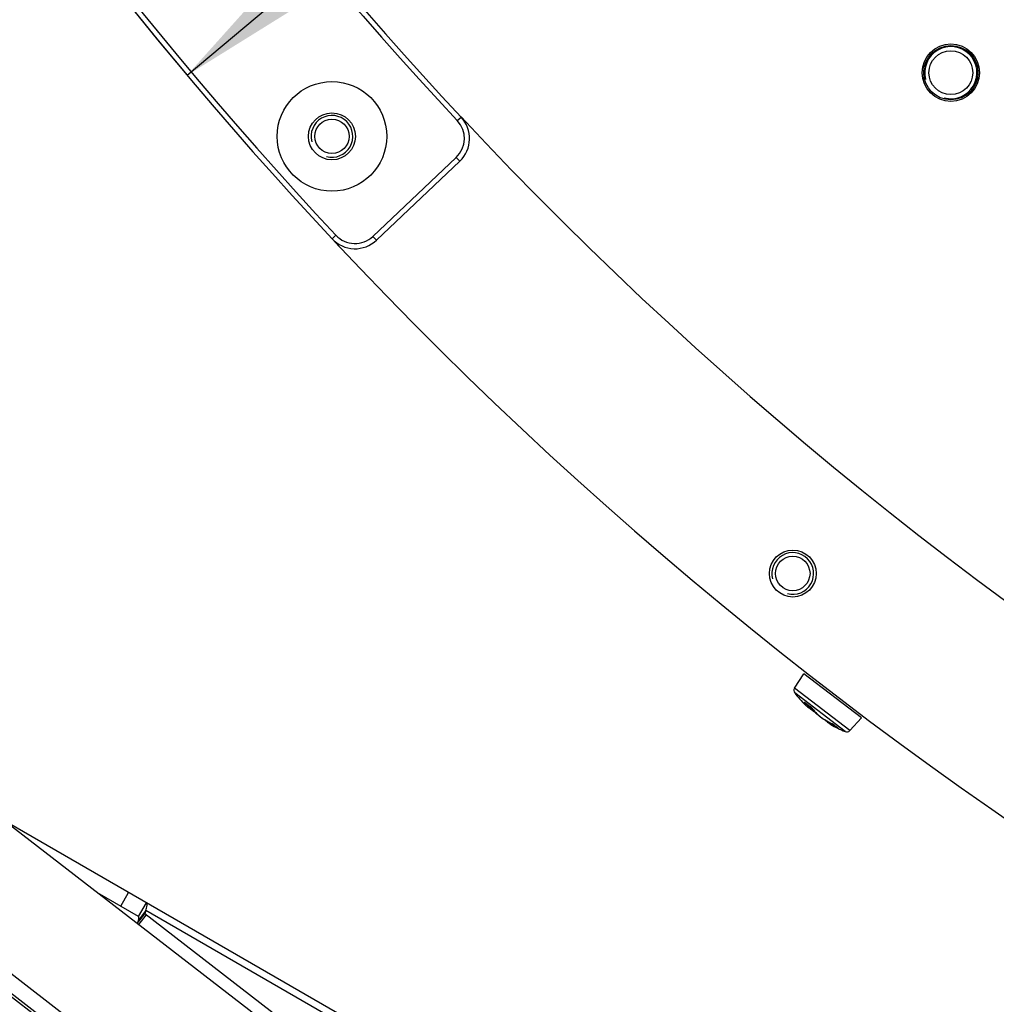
# Model space of a CAD drawing. Header units: millimetres. Extents: x 0 to 420, y 0 to 297.
# Tile 169 of 256: x 92 to 102, y 180 to 190. Entities that reach past the tile are written whole.
import ezdxf

# ---------------------------------------------------------------- set-up
doc = ezdxf.new("R2010")
doc.units = ezdxf.units.MM
doc.header["$LTSCALE"] = 23.1
doc.layers.get('0').update_dxf_attribs({"linetype": 'CONTINUOUS'})
doc.layers.add('02___PRT_ALL_AXES', color=7, linetype='CONTINUOUS')
doc.layers.add('DIM_PILOTEES', color=7, linetype='CONTINUOUS')
doc.styles.get("Standard").update_dxf_attribs({"font": 'txt', "width": 0.7})
doc.styles.add('TEXTSTYLE_4', font='txt')
doc.dimstyles.new('DIMSTYLE_4', dxfattribs={"dimtxt": 2.5, "dimasz": 3.5, "dimexe": 2, "dimexo": 0, "dimtad": 1, "dimdec": 0, "dimlfac": 10, "dimdsep": 46, "dimtxsty": 'Standard', "dimblk": '_FILLED', "dimblk1": '_FILLED', "dimblk2": '_FILLED', "dimcen": 0.09, "dimazin": 2, "dimtp": 0.8, "dimtm": 0.8, "dimtfac": 1, "dimtdec": 0, "dimtofl": 0, "dimtmove": 0, "dimatfit": 3, "dimldrblk": '_FILLED', "dimfxl": 0, "dimtolj": 1, "dimarcsym": 0})
doc.dimstyles.new('DIMSTYLE_5', dxfattribs={"dimtxt": 2.5, "dimasz": 3.5, "dimexe": 2, "dimexo": 0, "dimtad": 1, "dimlfac": 10, "dimdsep": 46, "dimtxsty": 'Standard', "dimblk": '_FILLED', "dimblk1": '_FILLED', "dimblk2": '_FILLED', "dimcen": 0.09, "dimazin": 2, "dimtp": 0.8, "dimtm": 0.8, "dimtfac": 1, "dimtmove": 0, "dimatfit": 2, "dimldrblk": '_FILLED', "dimfxl": 0, "dimtolj": 1, "dimarcsym": 0})

# ---------------------------------------------------------------- blocks, each defined once
blk = doc.blocks.new('_FILLED')
at = {"color": 0, "linetype": 'ByBlock'}
blk.add_solid([(0, 0), (-1, 0.1429), (-1, -0.1429)], dxfattribs=at)
blk = doc.blocks.new('*D8')
at = {"layer": 'DIM_PILOTEES', "color": 2, "linetype": 'Continuous'}
for p, q in [((124.1252, 214.622), (176.0631, 258.2327)), ((154.3372, 239.9901), (124.1252, 214.622)), ((93.9133, 189.2539), (124.1252, 214.622))]:
    blk.add_line(p, q, dxfattribs=at)
at = {"layer": 'DIM_PILOTEES', "color": 2, "linetype": 'Continuous', "xscale": 3.5, "yscale": 3.5, "zscale": 3.5}
for p, rotation in [((154.3372, 239.9901), 40.0192182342), ((93.9133, 189.2539), 220.0192182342)]:
    blk.add_blockref('_FILLED', p, dxfattribs=dict(at, rotation=rotation))
at = {"layer": 'DIM_PILOTEES', "color": 2, "linetype": 'Continuous', "insert": (166.9879, 254.693), "char_height": 2.5, "width": 13.839286, "attachment_point": 1, "rotation": 40.01922, "line_spacing_factor": 0.9, "style": 'TEXTSTYLE_4'}
blk.add_mtext('{\\ftxt;\\W0.0001;\\H0.0001;\\~}{\\ftxt;\\W1.3333333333;\\H2.5; }{\\ftxt;\\W0.0001;\\H0.0001;\\~}{\\ftxt;\\W0.0001;\\H0.0001;\\~}{\\ftxt;\\W2.3571428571;\\H2.5; }{\\ftxt;\\W0.0001;\\H0.0001;\\~}', dxfattribs=at)
blk = doc.blocks.new('*D15')
at = {"layer": 'DIM_PILOTEES', "color": 2, "linetype": 'Continuous'}
for p, q in [((124.1252, 214.622), (61.8067, 214.622)), ((63.8067, 214.622), (63.8067, 172.0345)), ((63.8067, 129.4471), (63.8067, 172.0345)), ((98.9554, 129.4471), (61.8067, 129.4471))]:
    blk.add_line(p, q, dxfattribs=at)
at = {"layer": 'DIM_PILOTEES', "color": 2, "linetype": 'Continuous', "xscale": 3.5, "yscale": 3.5, "zscale": 3.5}
for p, rotation in [((63.8067, 214.622), 90), ((63.8067, 129.4471), 270)]:
    blk.add_blockref('_FILLED', p, dxfattribs=dict(at, rotation=rotation))
at = {"layer": 'DIM_PILOTEES', "color": 2, "linetype": 'Continuous', "insert": (60.6817, 169.3713), "char_height": 2.5, "width": 11.785714, "attachment_point": 2, "rotation": 90, "line_spacing_factor": 0.9}
blk.add_mtext('{\\ftxt;\\W0.0001;\\H0.0001;\\~}{\\ftxt;\\W0.4285714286;\\H2.5; }{\\ftxt;\\W0.0001;\\H0.0001;\\~}{\\ftxt;\\W0.0001;\\H0.0001;\\~}{\\ftxt;\\W2.2857142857;\\H2.5; }{\\ftxt;\\W0.0001;\\H0.0001;\\~}{\\ftxt;\\W0.0001;\\H0.0001;\\~}{\\ftxt;\\W0.4285714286;\\H2.5; }{\\ftxt;\\W0.0001;\\H0.0001;\\~}', dxfattribs=at)

msp = doc.modelspace()

# ---------------------------------------------------------------- linework, layer by layer
at = {"color": 7, "linetype": 'Continuous'}
for p, q in [((96.5018, 188.8191), (96.5383, 188.8533)), ((95.6932, 187.7099), (96.4912, 188.4671)), ((96.4912, 188.4671), (96.5256, 188.4309)), ((95.7277, 187.6737), (96.5256, 188.4309)), ((95.3385, 187.7206), (95.302, 187.6864)), ((95.6932, 187.7099), (95.7277, 187.6737)), ((110.791, 166.0922), (83.7252, 186.9846)), ((99.7318, 183.3801), (99.8202, 183.5188)), ((100.3725, 183.095), (99.8202, 183.5188)), ((100.2614, 182.9737), (99.7318, 183.3801)), ((100.2164, 182.9639), (99.7339, 183.3341)), ((99.8291, 183.2399), (99.8289, 183.2402)), ((99.831, 183.2389), (99.8336, 183.2384)), ((99.8336, 183.2384), (99.836, 183.2386)), ((99.8352, 183.2395), (99.8359, 183.2388)), ((99.8353, 183.2395), (99.836, 183.2389)), ((99.858, 183.2168), (99.853, 183.2249)), ((99.8583, 183.2108), (99.8596, 183.2119)), ((99.8596, 183.2119), (99.8639, 183.2165)), ((99.8604, 183.2194), (99.8613, 183.2188)), ((99.8863, 183.2003), (99.8872, 183.1994)), ((99.907, 183.1802), (99.9047, 183.1834)), ((100.034, 183.0659), (100.0418, 183.0598)), ((100.041, 183.0605), (100.0492, 183.0544)), ((100.2614, 182.9737), (100.3725, 183.095)), ((100.0877, 183.0415), (100.0886, 183.041)), ((100.109, 183.0281), (100.0892, 183.0384)), ((100.1106, 183.0272), (100.109, 183.0281)), ((100.1127, 183.0266), (100.11, 183.0288)), ((100.1128, 183.0261), (100.1106, 183.0272)), ((100.1389, 183.0023), (100.1422, 183.0008)), ((100.1433, 183.0003), (100.1477, 182.9987)), ((100.145, 183.0016), (100.1459, 183.0009)), ((100.1451, 183.0017), (100.1462, 183.0009)), ((100.1451, 183.0017), (100.1462, 183.0009)), ((100.148, 182.9996), (100.1462, 183.0009)), ((111.0232, 167.525), (92.2004, 182.0803)), ((111.1154, 171.1665), (92.2033, 182.0854)), ((93.2783, 181.2915), (93.3533, 181.4214)), ((93.4491, 181.193), (93.5241, 181.3229)), ((110.7767, 166.2988), (91.5142, 181.1941)), ((93.4361, 181.1259), (93.5081, 181.2189)), ((93.5181, 181.2491), (93.4461, 181.1561)), ((93.5208, 181.2092), (93.4483, 181.1154)), ((93.5181, 181.2491), (93.5081, 181.2189)), ((111.0957, 167.6188), (93.5081, 181.2189)), ((111.1095, 171.0927), (93.5181, 181.2491)), ((110.6854, 166.1809), (91.4229, 181.0762))]:
    msp.add_line(p, q, dxfattribs=at)
at = {"color": 3, "linetype": 'Continuous'}
for p, q in [((93.4491, 181.193), (93.0558, 181.42)), ((93.4461, 181.1561), (93.4361, 181.1259))]:
    msp.add_line(p, q, dxfattribs=at)
at = {"color": 7, "linetype": 'Continuous'}
for points in [[(99.8318, 183.2418), (99.8317, 183.2419), (99.8318, 183.2418), (99.832, 183.2417), (99.8324, 183.2414), (99.8329, 183.2411), (99.8335, 183.2407), (99.8341, 183.2402), (99.8349, 183.2396), (99.8358, 183.2389), (99.8391, 183.2361)], [(99.8352, 183.2195), (99.8358, 183.219), (99.8369, 183.2179), (99.8379, 183.2168), (99.8389, 183.2159), (99.8399, 183.2151), (99.8408, 183.2143), (99.8416, 183.2135), (99.8424, 183.2129), (99.8432, 183.2123), (99.8439, 183.2117), (99.8447, 183.2112), (99.8455, 183.2107), (99.8463, 183.2102), (99.8472, 183.2097), (99.8483, 183.2093), (99.8497, 183.2089), (99.8512, 183.2087), (99.8529, 183.2087), (99.8548, 183.2091), (99.8566, 183.2098), (99.8583, 183.2108)], [(99.8391, 183.2361), (99.8437, 183.2323), (99.8484, 183.2286), (99.853, 183.2249), (99.8577, 183.2212), (99.8612, 183.2186)], [(99.8497, 183.2089), (99.8571, 183.2024), (99.8647, 183.196), (99.8718, 183.1903), (99.8797, 183.1843)], [(99.8586, 183.211), (99.8643, 183.2048), (99.8732, 183.1957), (99.8825, 183.1867), (99.892, 183.1777), (99.9019, 183.1689), (99.9119, 183.1603), (99.9221, 183.1519), (99.9323, 183.1439), (99.9425, 183.1362), (99.9527, 183.1289), (99.9573, 183.1257)], [(99.8612, 183.2186), (99.8645, 183.2161), (99.8692, 183.2125), (99.874, 183.2089), (99.8788, 183.2054), (99.8837, 183.2019), (99.8872, 183.1994)], [(99.8785, 183.1852), (99.8846, 183.1808), (99.8903, 183.1771), (99.8955, 183.1739), (99.8975, 183.1728)], [(99.8797, 183.1843), (99.8859, 183.1799), (99.8917, 183.1761), (99.8969, 183.1729), (99.8982, 183.1722)], [(99.8872, 183.1994), (99.8884, 183.1986), (99.8898, 183.1974), (99.8913, 183.1962), (99.8928, 183.195), (99.8943, 183.1938), (99.8957, 183.1925), (99.897, 183.1912), (99.8983, 183.19), (99.8995, 183.1888), (99.9006, 183.1877), (99.9016, 183.1866), (99.9025, 183.1856), (99.9032, 183.1847), (99.9039, 183.1839), (99.9044, 183.1832), (99.9048, 183.1827), (99.905, 183.1824)], [(99.905, 183.1824), (99.909, 183.1763), (99.9145, 183.1689), (99.9207, 183.1614), (99.9277, 183.1537), (99.9353, 183.1459), (99.9435, 183.138), (99.9523, 183.1301)], [(99.9523, 183.1301), (99.9616, 183.1221), (99.9713, 183.1141), (99.9814, 183.1062), (99.9918, 183.0984), (100.0025, 183.0908), (100.0134, 183.0833), (100.0244, 183.0761), (100.0356, 183.0692), (100.0467, 183.0626), (100.0578, 183.0563)], [(100.0175, 183.0806), (100.0185, 183.0796), (100.0229, 183.0753), (100.0281, 183.0708), (100.034, 183.0659)], [(100.0482, 183.0552), (100.0565, 183.0494), (100.0655, 183.0434), (100.0655, 183.0434)], [(100.0492, 183.0544), (100.0574, 183.0488), (100.0656, 183.0433)], [(100.0578, 183.0563), (100.0687, 183.0505), (100.0795, 183.0452), (100.0886, 183.041)], [(100.0652, 183.0524), (100.0651, 183.0521), (100.0646, 183.0502), (100.0644, 183.0483), (100.0645, 183.0464), (100.065, 183.0447), (100.0656, 183.0433), (100.0663, 183.0421), (100.067, 183.0411), (100.0677, 183.0403), (100.0683, 183.0397), (100.069, 183.039), (100.0697, 183.0384), (100.0705, 183.0379), (100.0713, 183.0373), (100.0721, 183.0367), (100.073, 183.036), (100.074, 183.0354), (100.0751, 183.0347), (100.0763, 183.034), (100.0775, 183.0332), (100.0788, 183.0324), (100.0796, 183.032)], [(100.0886, 183.041), (100.0906, 183.04), (100.0927, 183.039), (100.0949, 183.0379), (100.0971, 183.0367), (100.0992, 183.0355), (100.1013, 183.0343), (100.1032, 183.0331), (100.105, 183.032), (100.1065, 183.031), (100.1079, 183.03), (100.1091, 183.0292), (100.1101, 183.0285), (100.1108, 183.0279), (100.1158, 183.0236)], [(100.1158, 183.0236), (100.1217, 183.0188), (100.1276, 183.0141), (100.1336, 183.0096), (100.1397, 183.0052), (100.145, 183.0016)]]:
    msp.add_lwpolyline(points, dxfattribs=at)
for centre, radius in [((101.2294, 189.2787), 0.26), ((101.2294, 189.2787), 0.21), ((95.3009, 188.6684), 0.525), ((95.3009, 188.6684), 0.225)]:
    msp.add_circle(centre, radius, dxfattribs=at)
for centre, radius, start, end in [((124.1252, 214.622), 37.8, 196.95175, 223.04825), ((124.1252, 214.622), 37.75, 196.95175, 223.04825), ((124.1252, 214.622), 39.45, 196.93905, 223.06095), ((124.1252, 214.622), 39.4, 196.93905, 223.06095), ((96.3191, 188.6485), 0.25, 313.5, 43.04825), ((96.3191, 188.6485), 0.3, 313.5, 43.04825), ((95.5212, 187.8913), 0.3, 223.06095, 313.5), ((95.5212, 187.8913), 0.25, 223.06095, 313.5), ((124.1252, 214.622), 39.45, 223.10503, 256.77838), ((99.7655, 183.3586), 0.04, 147.5, 217.82287), ((100.6818, 184.0699), 1.2, 217.82287, 225.12573), ((99.7943, 183.1906), 0.0639, 51.29344, 52.50841), ((99.7855, 183.1796), 0.0779, 50.28632, 51.30186), ((100.3706, 183.8844), 0.8382, 230.36986, 232.50087), ((100.374, 183.8889), 0.8437, 232.57742, 234.69131), ((100.3083, 183.642), 0.6147, 224.08157, 226.42491), ((100.3492, 183.6849), 0.6739, 226.41901, 228.52209), ((99.844, 183.1406), 0.0732, 53.71123, 54.67934), ((99.8346, 183.1278), 0.0891, 51.40307, 53.67521), ((100.3685, 183.7064), 0.7028, 228.50539, 229.55395), ((99.8622, 183.1488), 0.0548, 39.13985, 40.57537), ((99.9111, 183.1861), 0.00719, 211.48288, 215.15797), ((100.6818, 184.0699), 1.2, 239.87427, 247.17713), ((100.358, 183.5365), 0.566, 241.47082, 241.65175), ((100.0523, 182.9621), 0.087, 65.2399, 65.91931), ((100.0426, 182.9413), 0.1099, 63.72495, 65.21526), ((100.0666, 182.9692), 0.0737, 53.91385, 55.10471), ((100.1156, 183.0331), 0.00712, 229.27943, 246.42022), ((100.3488, 183.2996), 0.3609, 229.1517, 235.15374), ((100.1811, 183.0901), 0.0974, 246.47936, 247.1862), ((100.3465, 183.2965), 0.357, 235.1703, 235.66127), ((100.149, 183.0074), 0.00707, 235.85543, 244.67544), ((100.149, 183.0074), 0.00701, 244.68894, 246.50669), ((100.2319, 183.0007), 0.04, 247.17713, 317.5)]:
    msp.add_arc(centre, radius, start, end, dxfattribs=at)
at = {"color": 2, "linetype": 'Continuous'}
for centre, radius in [((101.2294, 189.2787), 0.25), ((95.3009, 188.6684), 0.2), ((99.7153, 184.4792), 0.2)]:
    msp.add_arc(centre, radius, 255, 195, dxfattribs=at)
at = {"color": 7, "linetype": 'Continuous'}
for points, knots in [([(99.8331, 183.2412), (99.8319, 183.2421), (99.8303, 183.2433), (99.8284, 183.2442), (99.8275, 183.2445), (99.8269, 183.2439), (99.8273, 183.2429), (99.8279, 183.2417), (99.8285, 183.2407), (99.8289, 183.2402)], [0, 0, 0, 0, 0.386839, 0.507409, 0.578961, 0.624189, 0.699803, 0.825085, 1, 1, 1, 1]), ([(99.8352, 183.2195), (99.8368, 183.2179), (99.839, 183.2157), (99.842, 183.2133), (99.8434, 183.2122), (99.8457, 183.211), (99.8454, 183.2135), (99.8446, 183.215), (99.8436, 183.2172), (99.8421, 183.2198), (99.8394, 183.2243), (99.835, 183.2311), (99.8312, 183.2368), (99.8291, 183.2399)], [0, 0, 0, 0, 0.150487, 0.204607, 0.244497, 0.283558, 0.319228, 0.356947, 0.408691, 0.474386, 0.553769, 0.752084, 1, 1, 1, 1]), ([(99.8498, 183.2089), (99.8581, 183.2014), (99.8731, 183.1888), (99.8892, 183.1776), (99.8966, 183.1736)], [0, 0, 0, 0, 0.57338, 1, 1, 1, 1]), ([(99.8596, 183.2119), (99.86, 183.2123), (99.8592, 183.2144), (99.8586, 183.2157), (99.858, 183.2168)], [0, 0, 0, 0, 0.299922, 1, 1, 1, 1]), ([(99.9038, 183.1844), (99.9029, 183.1855), (99.8986, 183.1902), (99.894, 183.1944), (99.8902, 183.1974)], [0, 0, 0, 0, 0.228025, 1, 1, 1, 1]), ([(99.907, 183.1802), (99.9105, 183.1745), (99.9195, 183.1626), (99.9433, 183.1372), (99.9817, 183.1048), (100.0327, 183.0698), (100.0695, 183.0497), (100.0877, 183.0415)], [0, 0, 0, 0, 0.086562, 0.193787, 0.45449, 0.739598, 1, 1, 1, 1]), ([(100.0185, 183.08), (100.0244, 183.0738), (100.0397, 183.061), (100.056, 183.0497), (100.0655, 183.0435)], [0, 0, 0, 0, 0.428895, 1, 1, 1, 1]), ([(100.0876, 183.0392), (100.0837, 183.0414), (100.0772, 183.045), (100.0709, 183.0489), (100.0685, 183.0506)], [0, 0, 0, 0, 0.606505, 1, 1, 1, 1]), ([(100.1389, 183.0023), (100.1271, 183.0078), (100.1071, 183.0174), (100.0874, 183.0275), (100.0796, 183.032)], [0, 0, 0, 0, 0.589741, 1, 1, 1, 1]), ([(100.1087, 183.0296), (100.1075, 183.0305), (100.1018, 183.0342), (100.0959, 183.0376), (100.0913, 183.0399)], [0, 0, 0, 0, 0.230122, 1, 1, 1, 1]), ([(100.1389, 183.0023), (100.1386, 183.0025), (100.1374, 183.0037), (100.1372, 183.0056), (100.1373, 183.007)], [0, 0, 0, 0, 0.202451, 1, 1, 1, 1]), ([(100.1477, 182.9987), (100.148, 182.9986), (100.1492, 182.9985), (100.1483, 182.9993), (100.148, 182.9996)], [0, 0, 0, 0, 0.468413, 1, 1, 1, 1]), ([(93.5181, 181.2491), (93.5235, 181.2655), (93.5305, 181.2867), (93.531, 181.3188), (93.5241, 181.3229)], [0, 0, 0, 0, 0.682961, 1, 1, 1, 1])]:
    msp.add_open_spline(points, degree=3, knots=knots, dxfattribs=at)
for points in [[(99.8289, 183.2402), (99.8295, 183.2396), (99.8303, 183.2392), (99.831, 183.2389)], [(99.907, 183.1802), (99.9063, 183.1807), (99.9057, 183.1813), (99.9052, 183.182)]]:
    msp.add_open_spline(points, degree=3, dxfattribs=at)
at = {"color": 3, "linetype": 'Continuous'}
msp.add_open_spline([(93.4461, 181.1561), (93.4488, 181.1643), (93.4523, 181.1749), (93.4525, 181.1909), (93.4491, 181.193)], degree=3, knots=[0, 0, 0, 0, 0.682961, 1, 1, 1, 1], dxfattribs=at)
at = {"layer": '02___PRT_ALL_AXES', "color": 7, "linetype": 'Continuous'}
for centre, radius in [((101.2294, 189.2787), 0.275), ((95.3009, 188.6684), 0.165), ((99.7158, 184.4788), 0.225), ((99.7153, 184.4792), 0.165)]:
    msp.add_circle(centre, radius, dxfattribs=at)
msp.add_arc((124.1252, 214.622), 37.75, 223.04571, 256.95065, dxfattribs=at)
at = {"layer": 'DIM_PILOTEES', "color": 2, "linetype": 'Continuous'}
msp.add_arc((124.1252, 214.622), 39.45, 180, 220.01922, dxfattribs=at)

# ---------------------------------------------------------------- dimensions: what is measured, and where the dimension line sits
dim = msp.add_diameter_dim_2p(p1=(154.3372, 239.9901), p2=(93.9133, 189.2539), text='{\\ftxt;\\W0.0001;\\H0.0001;\\~}{\\ftxt;\\W1.3333333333;\\H2.5; }{\\ftxt;\\W0.0001;\\H0.0001;\\~}{\\ftxt;\\W0.0001;\\H0.0001;\\~}{\\ftxt;\\W2.3571428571;\\H2.5; }{\\ftxt;\\W0.0001;\\H0.0001;\\~}', dimstyle='DIMSTYLE_5', override={"dimpost": '<>'}, dxfattribs=at)
dim.commit()
dim.dimension.update_dxf_attribs({"geometry": '*D8', "text_midpoint": (171.1483, 254.9219), "dimtype": 163})
dim = msp.add_linear_dim(base=(63.8067, 214.622), p1=(98.9554, 129.4471), p2=(124.1252, 214.622), angle=90, text='{\\ftxt;\\W0.0001;\\H0.0001;\\~}{\\ftxt;\\W0.4285714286;\\H2.5; }{\\ftxt;\\W0.0001;\\H0.0001;\\~}{\\ftxt;\\W0.0001;\\H0.0001;\\~}{\\ftxt;\\W2.2857142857;\\H2.5; }{\\ftxt;\\W0.0001;\\H0.0001;\\~}{\\ftxt;\\W0.0001;\\H0.0001;\\~}{\\ftxt;\\W0.4285714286;\\H2.5; }{\\ftxt;\\W0.0001;\\H0.0001;\\~}', dimstyle='DIMSTYLE_4', dxfattribs=at)
dim.commit()
dim.dimension.update_dxf_attribs({"geometry": '*D15', "text_midpoint": (63.8067, 172.2285), "dimtype": 160})

doc.saveas('drawing.dxf')
